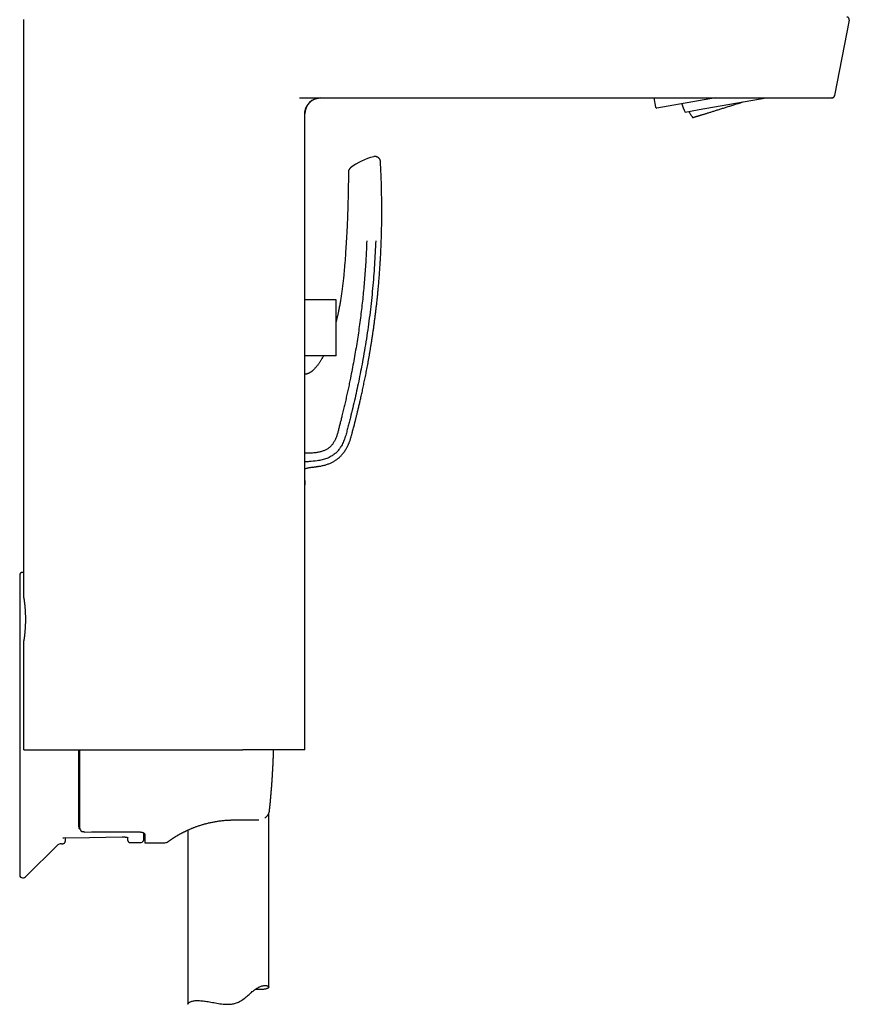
# Model space of a CAD drawing. Header units: millimetres. Extents: x 8 to 676, y 12 to 869.
# Tile 72 of 77: x 522 to 676, y 592 to 775. Entities that reach past the tile are written whole.
import ezdxf

# ---------------------------------------------------------------- set-up
doc = ezdxf.new("R2010")
doc.units = ezdxf.units.MM

msp = doc.modelspace()

# ---------------------------------------------------------------- linework, layer by layer
at = {"color": 7, "linetype": 'Continuous', "lineweight": 30}
for p, q in [((523.03, 667.88), (523.03, 775.18)), ((676.2, 775.08), (673.48, 761.08)), ((574.19, 760.68), (663.86, 760.68)), ((639.96, 760.68), (640.27, 758.92)), ((651.39, 760.68), (640.5, 758.75)), ((648.35, 758.49), (660.77, 760.68)), ((648.35, 758.48), (660.78, 760.68)), ((673.03, 760.68), (672.99, 760.68)), ((645.76, 758.03), (648.35, 758.49)), ((645.76, 758.03), (648.35, 758.48)), ((645.76, 758.03), (645.76, 758.03)), ((580.99, 723.2), (575.18, 723.2)), ((580.99, 715.9), (580.99, 723.2)), ((580.99, 712.8), (580.99, 715.9)), ((580.99, 712.8), (575.18, 712.8)), ((577.49, 692.23), (577.27, 692.21)), ((575.18, 671.35), (575.21, 689.66)), ((575.18, 689.64), (575.21, 689.66)), ((575.21, 689.66), (575.21, 689.61)), ((522.28, 672.09), (522.28, 616.4)), ((523.03, 639.68), (523.03, 659.88)), ((549.11, 639.68), (563.68, 639.68)), ((568.49, 595.63), (568.49, 627.87)), ((562.18, 626.65), (566.52, 626.65)), ((566.52, 626.65), (566.61, 626.65)), ((545.48, 623.99), (545.48, 622.39)), ((553.49, 624.76), (553.49, 592.47)), ((523.48, 616.19), (529.2, 621.87)), ((530.03, 622.22), (530.26, 622.23)), ((542.8, 622.45), (544.79, 622.48)), ((545.48, 622.39), (549.22, 622.42))]:
    msp.add_line(p, q, dxfattribs=at)
at = {"color": 7, "linetype": 'Continuous', "lineweight": 30, "flags": 128}
for points in [[(673.05, 760.68), (673.04, 760.68), (672.99, 760.68)], [(673.48, 761.08), (673.47, 761.04), (673.47, 761.03)], [(647.17, 757.01), (647.17, 757.01), (647.17, 757.01), (647.18, 757.01), (647.2, 757.02), (647.22, 757.02), (647.24, 757.03), (647.26, 757.04), (647.29, 757.04), (647.33, 757.05), (647.36, 757.07), (647.4, 757.08), (647.45, 757.09), (647.5, 757.11), (647.55, 757.12), (647.6, 757.14), (647.66, 757.16), (647.73, 757.18), (647.79, 757.2), (647.86, 757.22), (647.94, 757.24), (648.01, 757.26), (648.09, 757.29), (648.18, 757.31), (648.27, 757.34), (648.36, 757.37), (648.45, 757.4), (648.55, 757.43), (648.65, 757.46), (648.75, 757.49), (648.86, 757.53), (648.97, 757.56), (649.08, 757.6), (649.2, 757.63), (649.32, 757.67), (649.44, 757.71), (649.57, 757.74), (649.69, 757.78), (649.82, 757.83), (649.96, 757.87), (650.09, 757.91), (650.23, 757.95), (650.37, 758), (650.51, 758.04), (650.66, 758.08), (650.8, 758.13), (650.95, 758.18), (651.1, 758.22), (651.25, 758.27), (651.41, 758.32), (651.57, 758.37), (651.72, 758.42), (651.88, 758.47), (652.04, 758.52), (652.21, 758.57), (652.37, 758.62), (652.54, 758.67), (652.7, 758.73), (652.87, 758.78), (653.04, 758.83), (653.21, 758.88), (653.38, 758.94), (653.55, 758.99), (653.73, 759.05), (653.9, 759.1), (654.07, 759.15), (654.25, 759.21), (654.42, 759.26), (654.6, 759.32), (654.77, 759.37), (654.95, 759.43), (655.12, 759.48), (655.3, 759.54), (655.47, 759.59), (655.65, 759.65), (655.82, 759.7), (656, 759.76), (656.17, 759.81), (656.34, 759.87), (656.51, 759.92)], [(569.3, 637.16), (569.3, 637.16), (569.3, 637.16), (569.3, 637.16)], [(530.46, 623.31), (535.23, 623.4), (541.29, 623.51)], [(553.54, 592.42), (553.52, 592.42), (553.5, 592.44), (553.49, 592.45), (553.49, 592.48), (553.49, 592.51), (553.51, 592.55), (553.54, 592.59), (553.57, 592.63), (553.62, 592.68), (553.67, 592.72), (553.74, 592.77), (553.82, 592.82), (553.9, 592.86), (554, 592.91), (554.11, 592.95), (554.23, 592.98), (554.36, 593.02), (554.51, 593.05), (554.67, 593.08), (554.85, 593.1), (555.03, 593.11), (555.23, 593.12), (555.44, 593.12), (555.67, 593.11), (555.9, 593.09), (556.11, 593.08), (556.33, 593.05), (556.55, 593.03), (556.78, 592.99), (557.02, 592.96), (557.26, 592.92), (557.51, 592.87), (557.76, 592.83), (558.03, 592.78), (558.3, 592.73), (558.58, 592.68), (558.86, 592.63), (559.15, 592.58), (559.44, 592.54), (559.74, 592.5), (560.04, 592.47), (560.23, 592.45), (560.42, 592.44), (560.61, 592.43), (560.8, 592.42), (561, 592.42), (561.19, 592.43), (561.39, 592.44), (561.58, 592.46), (561.77, 592.49), (561.96, 592.52), (562.15, 592.56), (562.33, 592.62), (562.52, 592.68), (562.7, 592.75), (562.88, 592.83), (563.06, 592.92), (563.28, 593.04), (563.5, 593.18), (563.71, 593.32), (563.92, 593.47), (564.12, 593.63), (564.32, 593.8), (564.51, 593.96), (564.7, 594.13), (564.85, 594.26), (565, 594.39), (565.14, 594.52), (565.29, 594.64), (565.43, 594.77), (565.57, 594.89), (565.72, 595), (565.86, 595.11), (566.01, 595.22), (566.15, 595.32), (566.3, 595.41), (566.45, 595.5), (566.59, 595.57), (566.72, 595.64), (566.85, 595.69), (566.98, 595.74), (567.11, 595.79), (567.23, 595.82), (567.35, 595.85), (567.46, 595.88), (567.57, 595.89), (567.67, 595.91), (567.76, 595.91), (567.85, 595.91), (567.94, 595.91), (568.02, 595.9), (568.09, 595.89), (568.16, 595.88), (568.23, 595.86), (568.29, 595.84), (568.34, 595.81), (568.39, 595.78), (568.43, 595.75), (568.45, 595.72), (568.47, 595.69), (568.48, 595.65), (568.49, 595.61), (568.47, 595.57), (568.45, 595.53), (568.42, 595.48), (568.37, 595.44), (568.31, 595.4), (568.23, 595.37), (568.14, 595.33), (568.07, 595.31), (567.99, 595.28), (567.91, 595.26), (567.82, 595.24), (567.72, 595.23), (567.61, 595.21), (567.5, 595.2), (567.38, 595.18), (567.38, 595.18)]]:
    msp.add_lwpolyline(points, dxfattribs=at)
at = {"color": 7, "linetype": 'Continuous', "lineweight": 30}
for centre, radius, start, end in [((578.18, 757.68), 3, 90.1545, 180), ((640.46, 758.95), 0.2, 190, 280), ((654.13, 762.35), 9.43, 197.131, 207.2718), ((591.27, 737.37), 12.81, 104.9693, 126.3491), ((584.27, 746.88), 1, 126.349, 179.5435), ((522.78, 672.09), 0.5, 90, 180), ((522.78, 671.59), 1, 75.1889, 90), ((545.88, 623.99), 0.6, 158.1874, 180), ((530.05, 621.02), 1.2, 91, 134.8031), ((544.78, 622.98), 0.5, 271, 0), ((549.21, 623.42), 1, 270.4973, 306.1173), ((522.78, 616.4), 0.5, 180, 270), ((522.78, 616.9), 1, 270, 314.8031)]:
    msp.add_arc(centre, radius, start, end, dxfattribs=at)
msp.add_ellipse((413.35, 644.25), major_axis=(1318.49, 0), ratio=0.015117, start_param=4.804297, end_param=4.812019, dxfattribs=at)
for points, knots in [([(676.2, 775.08), (676.2, 775.1), (676.21, 775.14), (676.21, 775.21), (676.2, 775.27), (676.19, 775.33), (676.16, 775.39), (676.14, 775.44), (676.1, 775.49), (676.06, 775.54), (676.01, 775.58), (675.96, 775.61), (675.92, 775.63), (675.89, 775.64), (675.87, 775.65), (675.86, 775.65), (675.85, 775.65), (675.84, 775.66), (675.83, 775.66), (675.83, 775.66), (675.82, 775.66), (675.81, 775.67), (675.8, 775.67), (675.78, 775.67), (675.77, 775.67), (675.76, 775.67), (675.75, 775.67), (675.75, 775.67)], [0, 0, 0, 0, 0.054659, 0.107395, 0.157256, 0.20342, 0.258095, 0.303975, 0.343174, 0.403193, 0.464892, 0.506529, 0.542034, 0.567544, 0.580356, 0.588886, 0.597751, 0.608624, 0.622253, 0.639016, 0.659115, 0.682664, 0.727675, 0.781849, 0.84527, 0.917981, 1, 1, 1, 1]), ([(575.17, 757.67), (575.17, 757.7), (575.17, 757.75), (575.18, 757.82), (575.18, 757.88), (575.19, 757.94), (575.19, 758.01), (575.2, 758.08), (575.21, 758.15), (575.23, 758.24), (575.25, 758.35), (575.28, 758.46), (575.31, 758.58), (575.35, 758.7), (575.4, 758.82), (575.46, 758.95), (575.53, 759.1), (575.63, 759.26), (575.73, 759.42), (575.84, 759.56), (575.96, 759.7), (576.09, 759.83), (576.22, 759.96), (576.37, 760.07), (576.52, 760.18), (576.67, 760.27), (576.83, 760.36), (576.99, 760.43), (577.15, 760.5), (577.3, 760.55), (577.46, 760.59), (577.59, 760.62), (577.7, 760.64), (577.77, 760.65), (577.84, 760.66), (577.89, 760.66), (577.93, 760.67), (577.96, 760.67), (578, 760.67), (578.03, 760.67), (578.05, 760.67), (578.08, 760.67), (578.1, 760.67), (578.12, 760.67), (578.14, 760.68), (578.16, 760.68), (578.17, 760.68), (578.17, 760.68)], [0, 0, 0, 0, 0.014443, 0.027203, 0.038566, 0.050425, 0.063097, 0.076596, 0.090938, 0.106138, 0.127764, 0.150969, 0.174857, 0.19876, 0.222655, 0.246515, 0.282188, 0.317649, 0.352822, 0.387631, 0.422273, 0.457019, 0.491806, 0.526569, 0.561244, 0.595767, 0.630075, 0.663669, 0.696132, 0.727447, 0.757603, 0.786574, 0.804025, 0.819112, 0.831889, 0.839986, 0.847167, 0.854561, 0.862918, 0.872766, 0.884435, 0.898125, 0.913959, 0.932018, 0.952355, 0.975007, 1, 1, 1, 1]), ([(663.86, 760.68), (663.92, 760.68), (664.05, 760.68), (664.23, 760.68), (664.4, 760.68), (664.56, 760.68), (664.71, 760.68), (664.87, 760.68), (665.05, 760.68), (665.23, 760.68), (665.41, 760.68), (665.59, 760.68), (665.77, 760.68), (666.01, 760.68), (666.3, 760.68), (666.63, 760.68), (666.94, 760.68), (667.25, 760.68), (667.49, 760.68), (667.68, 760.68), (667.82, 760.68), (667.96, 760.68), (668.1, 760.68), (668.24, 760.68), (668.38, 760.68), (668.55, 760.68), (668.76, 760.68), (669, 760.68), (669.25, 760.68), (669.51, 760.68), (669.76, 760.68), (670.02, 760.68), (670.26, 760.68), (670.49, 760.68), (670.71, 760.68), (670.93, 760.68), (671.13, 760.68), (671.33, 760.68), (671.51, 760.68), (671.69, 760.68), (671.85, 760.68), (672.01, 760.68), (672.15, 760.68), (672.28, 760.68), (672.4, 760.68), (672.5, 760.68), (672.58, 760.68), (672.64, 760.68), (672.68, 760.68), (672.72, 760.68), (672.75, 760.68), (672.78, 760.68), (672.81, 760.68), (672.84, 760.68), (672.87, 760.68), (672.89, 760.68), (672.91, 760.68), (672.93, 760.68), (672.94, 760.68), (672.95, 760.68), (672.96, 760.68), (672.97, 760.68), (672.98, 760.68), (672.98, 760.68), (672.98, 760.68), (672.99, 760.68), (672.99, 760.68), (672.99, 760.68), (672.99, 760.68), (672.99, 760.68)], [0, 0, 0, 0, 0.012761, 0.024864, 0.036311, 0.047102, 0.057236, 0.067914, 0.079815, 0.092504, 0.104774, 0.116627, 0.128556, 0.141937, 0.165198, 0.187663, 0.209357, 0.230305, 0.250537, 0.260617, 0.27067, 0.280699, 0.290708, 0.300701, 0.310681, 0.320652, 0.33892, 0.357192, 0.375492, 0.396601, 0.417549, 0.438373, 0.45911, 0.479796, 0.50047, 0.521211, 0.541929, 0.562661, 0.583446, 0.604321, 0.625323, 0.646147, 0.666894, 0.687602, 0.708305, 0.729039, 0.749839, 0.760031, 0.770402, 0.780956, 0.791698, 0.802632, 0.813763, 0.825093, 0.83779, 0.850739, 0.863942, 0.876933, 0.888579, 0.898588, 0.908874, 0.919438, 0.930281, 0.940516, 0.949704, 0.961197, 0.973411, 0.986345, 1, 1, 1, 1]), ([(673.03, 760.68), (673.03, 760.68), (673.04, 760.68), (673.06, 760.68), (673.07, 760.68), (673.09, 760.69), (673.11, 760.69), (673.12, 760.69), (673.14, 760.7), (673.15, 760.7), (673.16, 760.71), (673.18, 760.71), (673.19, 760.72), (673.22, 760.73), (673.26, 760.75), (673.29, 760.78), (673.33, 760.81), (673.36, 760.84), (673.38, 760.87), (673.41, 760.91), (673.44, 760.95), (673.46, 761.01), (673.47, 761.06), (673.48, 761.08)], [0, 0, 0, 0, 0.102701, 0.193149, 0.271367, 0.337434, 0.391536, 0.434063, 0.465896, 0.478455, 0.489388, 0.503025, 0.523264, 0.553117, 0.592727, 0.639182, 0.68446, 0.727951, 0.769509, 0.812058, 0.865018, 0.928167, 1, 1, 1, 1]), ([(575.18, 639.68), (575.18, 641.2), (575.18, 644.51), (575.18, 649.6), (575.18, 654.96), (575.18, 660.31), (575.18, 665.66), (575.18, 671.02), (575.18, 684.4), (575.18, 705.81), (575.18, 726.72), (575.18, 739.11), (575.18, 742.96), (575.18, 746.82), (575.18, 750.68), (575.18, 754.29), (575.18, 756.63), (575.18, 757.68)], [0, 0, 0, 0, 0.0387713, 0.0841352, 0.1295015, 0.1748663, 0.2202315, 0.2655968, 0.3109621, 0.5604714, 0.8099803, 0.842654, 0.8753277, 0.9080013, 0.9406752, 0.9733472, 1, 1, 1, 1]), ([(646.43, 758.15), (646.44, 758.13), (646.47, 758.07), (646.54, 757.95), (646.63, 757.8), (646.72, 757.64), (646.82, 757.49), (646.92, 757.34), (647.03, 757.2), (647.11, 757.09), (647.16, 757.02), (647.17, 757.01)], [0, 0, 0, 0, 0.031943, 0.164512, 0.297082, 0.429652, 0.562221, 0.694791, 0.82736, 0.95993, 1, 1, 1, 1]), ([(589.22, 748.83), (589.22, 748.86), (589.21, 748.91), (589.2, 749), (589.17, 749.08), (589.15, 749.15), (589.12, 749.22), (589.08, 749.29), (589.04, 749.35), (589, 749.4), (588.96, 749.45), (588.92, 749.49), (588.88, 749.52), (588.84, 749.56), (588.79, 749.59), (588.74, 749.63), (588.68, 749.66), (588.61, 749.69), (588.53, 749.72), (588.45, 749.75), (588.36, 749.76), (588.26, 749.77), (588.16, 749.77), (588.06, 749.76), (588, 749.75), (587.96, 749.74)], [0, 0, 0, 0, 0.050048, 0.098823, 0.145902, 0.190894, 0.23345, 0.27327, 0.317087, 0.356266, 0.390555, 0.419784, 0.449132, 0.477702, 0.50999, 0.545944, 0.585474, 0.628436, 0.674627, 0.723777, 0.775551, 0.829544, 0.885294, 0.942291, 1, 1, 1, 1]), ([(577.49, 692.23), (577.59, 692.25), (577.8, 692.28), (578.12, 692.33), (578.45, 692.4), (578.77, 692.48), (579.08, 692.56), (579.37, 692.66), (579.66, 692.76), (579.93, 692.87), (580.19, 693), (580.44, 693.13), (580.68, 693.26), (580.9, 693.41), (581.11, 693.55), (581.31, 693.7), (581.5, 693.86), (581.67, 694.01), (581.83, 694.17), (581.98, 694.33), (582.12, 694.49), (582.26, 694.65), (582.39, 694.83), (582.52, 695), (582.64, 695.18), (582.75, 695.34), (582.85, 695.51), (582.94, 695.67), (583.03, 695.84), (583.12, 696.01), (583.2, 696.18), (583.27, 696.35), (583.35, 696.51), (583.43, 696.71), (583.52, 696.94), (583.61, 697.2), (583.69, 697.46), (583.77, 697.73), (583.85, 698), (583.92, 698.26), (583.99, 698.52), (584.07, 698.83), (584.16, 699.19), (584.27, 699.6), (584.35, 699.93), (584.42, 700.18), (584.47, 700.36), (584.51, 700.54), (584.56, 700.72), (584.61, 700.92), (584.66, 701.15), (584.73, 701.41), (584.8, 701.69), (584.87, 701.99), (584.95, 702.29), (585.02, 702.62), (585.1, 702.95), (585.19, 703.3), (585.27, 703.67), (585.36, 704.06), (585.46, 704.46), (585.55, 704.88), (585.65, 705.32), (585.75, 705.77), (585.86, 706.24), (585.96, 706.72), (586.06, 707.2), (586.16, 707.69), (586.27, 708.2), (586.37, 708.71), (586.48, 709.24), (586.59, 709.78), (586.69, 710.34), (586.8, 710.9), (586.91, 711.48), (587.02, 712.09), (587.13, 712.71), (587.24, 713.34), (587.34, 713.99), (587.45, 714.65), (587.56, 715.33), (587.67, 716.02), (587.78, 716.73), (587.88, 717.45), (587.99, 718.19), (588.09, 718.94), (588.19, 719.71), (588.29, 720.49), (588.38, 721.26), (588.47, 722.02), (588.56, 722.78), (588.64, 723.54), (588.72, 724.32), (588.79, 725.11), (588.87, 725.94), (588.94, 726.8), (589.01, 727.71), (589.08, 728.63), (589.14, 729.56), (589.2, 730.51), (589.26, 731.47), (589.3, 732.42), (589.34, 733.35), (589.38, 734.27), (589.41, 735.2), (589.43, 736.15), (589.45, 737.1), (589.46, 738.07), (589.47, 739.05), (589.47, 740.04), (589.46, 741.05), (589.45, 742.06), (589.43, 743.09), (589.41, 744.11), (589.38, 745.12), (589.35, 746.12), (589.3, 747.13), (589.26, 748.03), (589.23, 748.6), (589.22, 748.83)], [0, 0, 0, 0, 0.004973, 0.010642, 0.016181, 0.021592, 0.026873, 0.032022, 0.037038, 0.041923, 0.046679, 0.051308, 0.055809, 0.060182, 0.064427, 0.068543, 0.072531, 0.076394, 0.080131, 0.083746, 0.087239, 0.09061, 0.094389, 0.098003, 0.101452, 0.104738, 0.107863, 0.110828, 0.114125, 0.117253, 0.120341, 0.123395, 0.126414, 0.129398, 0.13402, 0.138558, 0.143016, 0.147702, 0.152296, 0.156814, 0.161262, 0.165639, 0.172779, 0.179723, 0.186473, 0.189588, 0.19266, 0.195689, 0.198684, 0.201793, 0.20599, 0.210456, 0.21519, 0.220192, 0.225462, 0.230898, 0.236592, 0.242543, 0.248752, 0.255352, 0.26222, 0.269354, 0.276756, 0.284423, 0.292357, 0.300557, 0.308577, 0.316835, 0.325332, 0.334067, 0.343039, 0.352081, 0.361353, 0.370853, 0.380581, 0.390742, 0.401141, 0.411776, 0.422647, 0.433755, 0.445099, 0.456678, 0.468493, 0.480543, 0.492828, 0.505348, 0.518102, 0.531091, 0.544314, 0.55664, 0.569163, 0.581883, 0.594798, 0.60791, 0.621219, 0.63596, 0.650935, 0.666144, 0.681586, 0.697261, 0.713169, 0.729311, 0.744312, 0.75951, 0.774904, 0.790494, 0.80628, 0.822263, 0.838443, 0.854819, 0.871393, 0.888164, 0.905134, 0.922301, 0.938669, 0.955213, 0.971934, 0.988833, 1, 1, 1, 1]), ([(583.27, 746.88), (583.27, 746.29), (583.26, 745.09), (583.23, 743.3), (583.19, 741.51), (583.14, 739.85), (583.09, 738.31), (583.03, 736.91), (582.96, 735.5), (582.9, 734.56), (582.88, 734.1)], [0, 0, 0, 0, 0.140001, 0.279998, 0.419994, 0.559993, 0.669994, 0.779996, 0.889998, 1, 1, 1, 1]), ([(586.67, 734.1), (586.65, 733.56), (586.61, 732.49), (586.53, 730.88), (586.43, 729.28), (586.31, 727.67), (586.18, 726.08), (586.04, 724.5), (585.88, 722.94), (585.7, 721.38), (585.5, 719.81), (585.29, 718.23), (585.06, 716.64), (584.81, 715.05), (584.55, 713.46), (584.27, 711.86), (583.97, 710.25), (583.69, 708.84), (583.44, 707.62), (583.22, 706.6), (583, 705.59), (582.77, 704.59), (582.55, 703.6), (582.31, 702.62), (582.1, 701.73), (581.9, 700.93), (581.72, 700.21), (581.54, 699.51), (581.4, 698.94), (581.29, 698.51), (581.2, 698.21), (581.1, 697.91), (581, 697.62), (580.88, 697.34), (580.74, 697.06), (580.6, 696.81), (580.46, 696.57), (580.3, 696.35), (580.13, 696.14), (579.95, 695.95), (579.75, 695.77), (579.54, 695.61), (579.32, 695.47), (579.08, 695.34), (578.84, 695.23), (578.58, 695.12), (578.3, 695.03), (578, 694.95), (577.69, 694.89), (577.38, 694.83), (577.02, 694.78), (576.62, 694.74), (576.17, 694.71), (575.74, 694.7), (575.41, 694.69), (575.23, 694.69), (575.18, 694.69)], [0, 0, 0, 0, 0.036508, 0.073038, 0.109571, 0.146091, 0.182578, 0.218358, 0.25407, 0.289731, 0.325368, 0.361749, 0.398188, 0.434726, 0.471405, 0.508287, 0.545409, 0.582675, 0.6064, 0.630069, 0.653617, 0.676983, 0.700104, 0.722921, 0.745377, 0.762386, 0.779128, 0.795599, 0.811802, 0.818989, 0.826119, 0.833196, 0.840219, 0.847187, 0.854102, 0.860958, 0.867109, 0.873217, 0.879283, 0.885313, 0.891322, 0.897325, 0.903334, 0.909365, 0.915433, 0.921549, 0.928465, 0.935473, 0.942594, 0.949844, 0.957237, 0.967154, 0.977363, 0.987889, 0.996155, 1, 1, 1, 1]), ([(588.33, 734.1), (588.26, 732.62), (588.13, 729.68), (587.78, 725.27), (587.31, 720.87), (586.71, 716.49), (586.02, 712.37), (585.28, 708.51), (584.51, 704.91), (583.86, 702.23), (583.41, 700.44), (583.18, 699.55), (582.95, 698.66), (582.71, 697.77), (582.4, 696.91), (582.03, 696.15), (581.62, 695.5), (581.17, 694.97), (580.66, 694.51), (580.03, 694.08), (579.27, 693.71), (578.39, 693.44), (577.79, 693.34), (577.49, 693.29)], [0, 0, 0, 0, 0.100118, 0.200225, 0.300317, 0.400397, 0.500464, 0.58384, 0.667207, 0.750568, 0.771408, 0.792247, 0.813086, 0.833919, 0.854718, 0.8755, 0.891066, 0.906639, 0.922195, 0.937735, 0.958479, 0.979224, 1, 1, 1, 1]), ([(582.88, 734.1), (582.86, 733.88), (582.84, 733.46), (582.8, 732.83), (582.76, 732.21), (582.72, 731.61), (582.68, 731.02), (582.64, 730.45), (582.6, 729.9), (582.55, 729.38), (582.51, 728.87), (582.47, 728.37), (582.42, 727.86), (582.37, 727.34), (582.31, 726.82), (582.26, 726.31), (582.2, 725.82), (582.14, 725.34), (582.08, 724.88), (582.01, 724.43), (581.95, 723.99), (581.88, 723.56), (581.82, 723.15), (581.75, 722.76), (581.69, 722.38), (581.62, 722.01), (581.55, 721.65), (581.48, 721.31), (581.42, 720.98), (581.35, 720.66), (581.28, 720.35), (581.21, 720.05), (581.15, 719.77), (581.08, 719.5), (581.03, 719.28), (581, 719.15), (580.99, 719.11)], [0, 0, 0, 0, 0.042438, 0.084066, 0.124884, 0.164891, 0.204087, 0.242474, 0.277925, 0.312656, 0.346667, 0.379958, 0.412528, 0.448027, 0.482628, 0.516332, 0.549139, 0.581049, 0.612063, 0.642179, 0.671398, 0.699719, 0.727143, 0.753669, 0.779298, 0.804031, 0.827867, 0.850808, 0.872851, 0.894982, 0.916128, 0.936289, 0.955464, 0.973653, 0.990857, 1, 1, 1, 1]), ([(578.66, 712.8), (578.65, 712.78), (578.6, 712.68), (578.5, 712.51), (578.37, 712.27), (578.24, 712.06), (578.1, 711.83), (577.96, 711.63), (577.83, 711.43), (577.7, 711.25), (577.57, 711.07), (577.43, 710.89), (577.28, 710.72), (577.14, 710.55), (577, 710.4), (576.86, 710.26), (576.72, 710.13), (576.59, 710.01), (576.46, 709.91), (576.35, 709.82), (576.25, 709.75), (576.16, 709.69), (576.08, 709.64), (575.99, 709.59), (575.91, 709.55), (575.83, 709.51), (575.75, 709.48), (575.66, 709.44), (575.57, 709.41), (575.47, 709.39), (575.37, 709.37), (575.29, 709.36), (575.23, 709.36), (575.19, 709.36), (575.18, 709.36)], [0, 0, 0, 0, 0.009929, 0.068742, 0.117272, 0.167349, 0.218976, 0.272154, 0.315022, 0.358841, 0.403106, 0.445775, 0.492062, 0.536005, 0.577605, 0.616859, 0.653773, 0.688343, 0.720563, 0.750442, 0.772658, 0.793372, 0.812583, 0.830642, 0.849619, 0.866396, 0.884036, 0.902529, 0.921877, 0.94228, 0.964312, 0.97832, 0.992901, 1, 1, 1, 1]), ([(577.49, 693.29), (577, 693.24), (576.23, 693.16), (575.46, 693.1), (575.18, 693.08)], [0, 0, 0, 0, 0.638338, 1, 1, 1, 1]), ([(576.57, 692.1), (576.56, 692.1), (576.47, 692.08), (576.29, 692.05), (576.04, 692), (575.8, 691.95), (575.56, 691.89), (575.35, 691.83), (575.23, 691.79), (575.18, 691.78)], [0, 0, 0, 0, 0.020647, 0.199777, 0.381404, 0.553726, 0.725974, 0.897098, 1, 1, 1, 1]), ([(576.57, 692.1), (576.58, 692.1), (576.67, 692.12), (576.83, 692.14), (577.06, 692.18), (577.28, 692.21), (577.42, 692.23), (577.49, 692.23)], [0, 0, 0, 0, 0.038739, 0.29229, 0.53826, 0.774789, 1, 1, 1, 1]), ([(575.21, 689.61), (575.21, 689.61), (575.21, 689.6), (575.21, 689.58), (575.21, 689.54), (575.21, 689.5), (575.2, 689.44), (575.2, 689.37), (575.2, 689.3), (575.19, 689.21), (575.19, 689.11), (575.19, 689.01), (575.18, 688.93), (575.18, 688.87), (575.18, 688.86)], [0, 0, 0, 0, 0.087502, 0.17508, 0.262658, 0.35016, 0.440211, 0.530347, 0.62048, 0.71053, 0.79771, 0.884969, 0.972228, 1, 1, 1, 1]), ([(523.03, 667.88), (523.03, 667.87), (523.03, 667.87), (523.04, 667.85), (523.04, 667.82), (523.05, 667.78), (523.05, 667.72), (523.06, 667.66), (523.08, 667.58), (523.09, 667.49), (523.1, 667.39), (523.12, 667.27), (523.13, 667.15), (523.15, 667.01), (523.16, 666.87), (523.18, 666.72), (523.2, 666.56), (523.22, 666.39), (523.23, 666.21), (523.25, 666.02), (523.26, 665.83), (523.28, 665.63), (523.29, 665.42), (523.3, 665.21), (523.31, 664.99), (523.32, 664.77), (523.33, 664.55), (523.33, 664.34), (523.33, 664.11), (523.33, 663.89), (523.33, 663.66), (523.33, 663.44), (523.33, 663.22), (523.32, 663), (523.31, 662.79), (523.3, 662.57), (523.29, 662.36), (523.28, 662.16), (523.26, 661.96), (523.25, 661.77), (523.23, 661.58), (523.22, 661.4), (523.2, 661.23), (523.18, 661.07), (523.17, 660.91), (523.15, 660.77), (523.14, 660.63), (523.12, 660.5), (523.1, 660.39), (523.09, 660.28), (523.08, 660.19), (523.07, 660.11), (523.06, 660.04), (523.05, 659.98), (523.04, 659.93), (523.04, 659.9), (523.03, 659.88), (523.03, 659.88), (523.03, 659.88)], [0, 0, 0, 0, 0.017501, 0.035015, 0.052516, 0.070528, 0.088556, 0.106568, 0.124068, 0.141581, 0.15908, 0.177081, 0.195097, 0.213098, 0.230719, 0.248354, 0.265976, 0.284104, 0.302246, 0.320374, 0.338076, 0.355792, 0.373494, 0.391718, 0.409958, 0.428181, 0.445748, 0.463329, 0.480895, 0.498981, 0.517081, 0.535167, 0.552594, 0.570034, 0.587461, 0.605391, 0.623335, 0.641264, 0.658765, 0.676279, 0.69378, 0.711779, 0.729793, 0.747792, 0.765464, 0.783149, 0.800821, 0.819005, 0.837205, 0.855389, 0.873065, 0.890755, 0.90843, 0.926629, 0.944844, 0.963043, 0.981489, 1, 1, 1, 1]), ([(523.03, 639.68), (523.03, 639.68), (523.04, 639.68), (523.06, 639.68), (523.09, 639.68), (523.14, 639.68), (523.19, 639.68), (523.26, 639.68), (523.32, 639.68), (523.4, 639.68), (523.49, 639.68), (523.58, 639.68), (523.7, 639.68), (523.83, 639.68), (523.99, 639.68), (524.16, 639.68), (524.35, 639.68), (524.55, 639.68), (524.76, 639.68), (524.97, 639.68), (525.2, 639.68), (525.44, 639.68), (525.68, 639.68), (525.92, 639.68), (526.15, 639.68), (526.38, 639.68), (526.63, 639.68), (526.88, 639.68), (527.16, 639.68), (527.48, 639.68), (527.83, 639.68), (528.2, 639.68), (528.57, 639.68), (528.96, 639.68), (529.34, 639.68), (529.73, 639.68), (530.12, 639.68), (530.53, 639.68), (530.92, 639.68), (531.3, 639.68), (531.67, 639.68), (532.03, 639.68), (532.41, 639.68), (532.78, 639.68), (533.2, 639.68), (533.66, 639.68), (534.16, 639.68), (534.67, 639.68), (535.19, 639.68), (535.71, 639.68), (536.22, 639.68), (536.72, 639.68), (537.23, 639.68), (537.75, 639.68), (538.28, 639.68), (538.8, 639.68), (539.34, 639.68), (539.88, 639.68), (540.42, 639.68), (540.98, 639.68), (541.55, 639.68), (542.14, 639.68), (542.73, 639.68), (543.32, 639.68), (543.89, 639.68), (544.43, 639.68), (544.94, 639.68), (545.45, 639.68), (545.97, 639.68), (546.49, 639.68), (547.01, 639.68), (547.53, 639.68), (548.06, 639.68), (548.58, 639.68), (548.93, 639.68), (549.11, 639.68)], [0, 0, 0, 0, 0.014458, 0.028922, 0.043387, 0.057851, 0.072309, 0.084452, 0.096597, 0.108741, 0.1207, 0.13266, 0.144618, 0.159816, 0.175019, 0.190224, 0.205428, 0.220625, 0.235084, 0.249548, 0.264014, 0.278478, 0.292936, 0.305082, 0.317229, 0.329375, 0.341333, 0.353292, 0.36525, 0.380466, 0.395689, 0.410914, 0.426136, 0.441353, 0.455655, 0.469962, 0.484271, 0.498579, 0.512881, 0.524897, 0.536914, 0.54893, 0.560757, 0.572585, 0.584412, 0.599478, 0.61455, 0.629625, 0.644698, 0.659764, 0.673778, 0.687798, 0.701819, 0.715839, 0.729854, 0.743868, 0.757889, 0.77191, 0.785931, 0.799945, 0.814707, 0.829474, 0.844244, 0.859012, 0.873773, 0.886327, 0.898885, 0.911444, 0.924002, 0.936556, 0.949242, 0.961932, 0.974624, 0.987314, 1, 1, 1, 1]), ([(533.28, 625.34), (533.28, 625.43), (533.28, 625.6), (533.28, 625.87), (533.28, 626.15), (533.28, 626.42), (533.28, 626.67), (533.28, 626.92), (533.28, 627.17), (533.28, 627.46), (533.28, 627.8), (533.28, 628.18), (533.28, 628.5), (533.28, 628.76), (533.28, 628.95), (533.28, 629.14), (533.28, 629.33), (533.28, 629.59), (533.28, 629.91), (533.28, 630.29), (533.28, 630.68), (533.28, 631.07), (533.28, 631.48), (533.28, 631.89), (533.28, 632.31), (533.28, 632.75), (533.28, 633.2), (533.28, 633.67), (533.28, 634.14), (533.28, 634.62), (533.28, 635.1), (533.28, 635.59), (533.28, 636.07), (533.28, 636.55), (533.28, 637.03), (533.28, 637.52), (533.28, 638.01), (533.28, 638.5), (533.28, 639), (533.28, 639.39), (533.28, 639.62), (533.28, 639.68)], [0, 0, 0, 0, 0.02868, 0.057324, 0.085948, 0.114571, 0.13707, 0.159587, 0.182131, 0.205597, 0.236875, 0.268126, 0.299374, 0.31411, 0.328853, 0.343605, 0.358368, 0.373144, 0.400609, 0.428037, 0.455442, 0.482841, 0.510249, 0.537681, 0.565152, 0.592972, 0.622131, 0.651263, 0.680387, 0.709521, 0.738684, 0.767893, 0.795762, 0.823592, 0.8514, 0.8792, 0.907009, 0.934843, 0.962719, 0.99025, 1, 1, 1, 1]), ([(533.38, 639.68), (533.38, 639.55), (533.38, 639.26), (533.38, 638.8), (533.38, 638.29), (533.38, 637.78), (533.38, 637.27), (533.38, 636.76), (533.38, 636.26), (533.38, 635.77), (533.38, 635.3), (533.38, 634.83), (533.38, 634.37), (533.38, 633.92), (533.38, 633.48), (533.38, 633.04), (533.38, 632.6), (533.38, 632.21), (533.38, 631.85), (533.38, 631.53), (533.38, 631.21), (533.38, 630.9), (533.38, 630.59), (533.38, 630.29), (533.38, 629.99), (533.38, 629.66), (533.38, 629.3), (533.38, 628.91), (533.38, 628.53), (533.38, 628.18), (533.38, 627.88), (533.38, 627.6), (533.38, 627.33), (533.38, 627.06), (533.38, 626.78), (533.38, 626.5), (533.38, 626.23), (533.38, 625.97), (533.38, 625.71), (533.38, 625.55), (533.38, 625.47)], [0, 0, 0, 0, 0.0207514, 0.0488109, 0.0782219, 0.1076061, 0.1369819, 0.1663677, 0.1957821, 0.2252433, 0.2533527, 0.2814231, 0.3094706, 0.3375111, 0.3655608, 0.3936357, 0.4217518, 0.4495226, 0.4712678, 0.4929962, 0.514715, 0.5364319, 0.5581542, 0.5798894, 0.6016449, 0.6234283, 0.6535874, 0.683706, 0.7138039, 0.7439008, 0.767561, 0.7912424, 0.8149548, 0.8377301, 0.8647811, 0.8918106, 0.9188329, 0.9458623, 0.9729132, 1, 1, 1, 1]), ([(575.18, 639.68), (575.18, 639.68), (575.18, 639.68), (575.18, 639.68), (575.17, 639.68), (575.15, 639.68), (575.13, 639.68), (575.09, 639.68), (575.04, 639.68), (574.98, 639.68), (574.92, 639.68), (574.85, 639.68), (574.76, 639.68), (574.67, 639.68), (574.57, 639.68), (574.45, 639.68), (574.33, 639.68), (574.2, 639.68), (574.06, 639.68), (573.91, 639.68), (573.75, 639.68), (573.57, 639.68), (573.39, 639.68), (573.2, 639.68), (573, 639.68), (572.79, 639.68), (572.58, 639.68), (572.35, 639.68), (572.13, 639.68), (571.89, 639.68), (571.64, 639.68), (571.38, 639.68), (571.12, 639.68), (570.84, 639.68), (570.57, 639.68), (570.29, 639.68), (570.01, 639.68), (569.72, 639.68), (569.43, 639.68), (569.13, 639.68), (568.82, 639.68), (568.5, 639.68), (568.19, 639.68), (567.87, 639.68), (567.53, 639.68), (567.17, 639.68), (566.79, 639.68), (566.4, 639.68), (566.02, 639.68), (565.64, 639.68), (565.25, 639.68), (564.85, 639.68), (564.46, 639.68), (564.07, 639.68), (563.81, 639.68), (563.68, 639.68)], [0, 0, 0, 0, 0.0199666, 0.0417219, 0.0634744, 0.0852241, 0.1070364, 0.128848, 0.1506251, 0.1724015, 0.1904395, 0.2084919, 0.2265476, 0.2445973, 0.2626332, 0.2799878, 0.2973569, 0.3147305, 0.3320992, 0.3494535, 0.3673143, 0.3851909, 0.4030729, 0.4209497, 0.4388107, 0.4561651, 0.4735338, 0.4909073, 0.508276, 0.5256305, 0.5434861, 0.5613573, 0.5792338, 0.5971049, 0.6149603, 0.6323441, 0.6497424, 0.6671457, 0.6845442, 0.701928, 0.719814, 0.7377149, 0.7556214, 0.7735238, 0.7914112, 0.8120807, 0.8327655, 0.8534594, 0.8741518, 0.8948278, 0.9158563, 0.9368881, 0.9579253, 0.9789649, 1, 1, 1, 1]), ([(569.3, 637.16), (569.31, 637.46), (569.34, 638.04), (569.37, 638.87), (569.39, 639.42), (569.39, 639.68)], [0, 0, 0, 0, 0.3482918, 0.6957379, 1, 1, 1, 1]), ([(568.64, 628.45), (568.66, 628.7), (568.71, 629.21), (568.79, 629.96), (568.85, 630.7), (568.92, 631.43), (568.98, 632.15), (569.03, 632.85), (569.09, 633.57), (569.14, 634.3), (569.18, 635.03), (569.22, 635.76), (569.26, 636.47), (569.29, 636.93), (569.3, 637.16)], [0, 0, 0, 0, 0.087836, 0.17431, 0.25942, 0.343167, 0.42555, 0.506571, 0.58623, 0.67228, 0.756682, 0.839436, 0.920542, 1, 1, 1, 1]), ([(567.74, 626.98), (567.75, 626.99), (567.78, 627.01), (567.84, 627.05), (567.91, 627.1), (567.97, 627.16), (568.04, 627.22), (568.1, 627.28), (568.17, 627.36), (568.23, 627.44), (568.3, 627.53), (568.36, 627.62), (568.42, 627.73), (568.48, 627.85), (568.53, 627.98), (568.58, 628.13), (568.62, 628.28), (568.63, 628.39), (568.64, 628.44)], [0, 0, 0, 0, 0.0175282, 0.0679343, 0.117599, 0.1665233, 0.2147398, 0.2648104, 0.3211734, 0.3839285, 0.4440931, 0.5091584, 0.5791212, 0.6540597, 0.7339501, 0.8186792, 0.9078236, 1, 1, 1, 1]), ([(568.49, 627.87), (568.5, 627.91), (568.54, 627.99), (568.58, 628.13), (568.62, 628.28), (568.63, 628.39), (568.64, 628.44)], [0, 0, 0, 0, 0.202932, 0.456776, 0.723847, 1, 1, 1, 1]), ([(533.48, 624.89), (533.48, 624.89), (533.45, 624.91), (533.42, 624.95), (533.37, 625.01), (533.33, 625.09), (533.29, 625.2), (533.28, 625.29), (533.28, 625.34)], [0, 0, 0, 0, 0.0283716, 0.1626487, 0.3030956, 0.4498561, 0.7043307, 1, 1, 1, 1]), ([(533.38, 625.47), (533.38, 625.43), (533.38, 625.35), (533.39, 625.23), (533.41, 625.13), (533.43, 625.04), (533.45, 624.96), (533.47, 624.9), (533.49, 624.87), (533.5, 624.85), (533.5, 624.83), (533.51, 624.81), (533.52, 624.8), (533.54, 624.76), (533.57, 624.71), (533.62, 624.65), (533.66, 624.59), (533.71, 624.55), (533.77, 624.51), (533.82, 624.48), (533.86, 624.46), (533.88, 624.46)], [0, 0, 0, 0, 0.1054812, 0.2020727, 0.2897865, 0.3686386, 0.4386516, 0.4998578, 0.5172731, 0.5344317, 0.5513347, 0.5679836, 0.5843795, 0.6005238, 0.6732737, 0.7336767, 0.789941, 0.8490913, 0.9034954, 0.9536055, 1, 1, 1, 1]), ([(549.89, 622.68), (549.89, 622.68), (549.9, 622.68), (549.92, 622.7), (549.95, 622.72), (549.98, 622.74), (550.01, 622.76), (550.04, 622.79), (550.08, 622.81), (550.13, 622.85), (550.19, 622.89), (550.26, 622.94), (550.34, 622.99), (550.43, 623.06), (550.54, 623.12), (550.64, 623.2), (550.75, 623.27), (550.87, 623.34), (550.99, 623.42), (551.12, 623.5), (551.26, 623.59), (551.4, 623.67), (551.55, 623.76), (551.7, 623.85), (551.85, 623.93), (552, 624.02), (552.15, 624.1), (552.31, 624.18), (552.46, 624.26), (552.61, 624.34), (552.75, 624.41), (552.9, 624.49), (553.04, 624.55), (553.17, 624.62), (553.31, 624.68), (553.46, 624.75), (553.61, 624.82), (553.78, 624.89), (553.95, 624.97), (554.14, 625.05), (554.34, 625.13), (554.56, 625.22), (554.79, 625.31), (555.04, 625.4), (555.3, 625.49), (555.58, 625.58), (555.87, 625.68), (556.16, 625.77), (556.45, 625.85), (556.73, 625.93), (557.03, 626.01), (557.33, 626.08), (557.64, 626.16), (557.96, 626.22), (558.29, 626.29), (558.62, 626.35), (558.96, 626.4), (559.31, 626.45), (559.66, 626.5), (560.02, 626.54), (560.39, 626.58), (560.74, 626.6), (561.07, 626.62), (561.37, 626.63), (561.68, 626.64), (561.95, 626.65), (562.11, 626.65), (562.18, 626.65)], [0, 0, 0, 0, 0.0023003, 0.0144959, 0.0260929, 0.038163, 0.0495178, 0.0601603, 0.0705469, 0.0811529, 0.0973484, 0.1140487, 0.131268, 0.1490143, 0.1672399, 0.1859151, 0.2022251, 0.2188305, 0.2357508, 0.2530016, 0.2705865, 0.2876708, 0.3042648, 0.3203781, 0.3360183, 0.3514964, 0.3664631, 0.3808629, 0.3946966, 0.4079666, 0.4206755, 0.4328277, 0.4444108, 0.4554582, 0.4662177, 0.4775465, 0.4895234, 0.5019236, 0.5149632, 0.5286518, 0.5430015, 0.5583399, 0.57439, 0.591061, 0.6083295, 0.6262034, 0.6446764, 0.6635171, 0.6805573, 0.6978497, 0.7154068, 0.7332435, 0.7513761, 0.7694895, 0.7879182, 0.8065588, 0.8253675, 0.844704, 0.864242, 0.8839988, 0.9039915, 0.9242386, 0.9403386, 0.9566181, 0.973088, 0.9897597, 1, 1, 1, 1]), ([(566.61, 626.65), (566.61, 626.65), (566.62, 626.65), (566.63, 626.65), (566.63, 626.65)], [0, 0, 0, 0, 0.3099369, 1, 1, 1, 1]), ([(530.28, 623.34), (530.29, 623.33), (530.31, 623.33), (530.34, 623.32), (530.37, 623.32), (530.41, 623.31), (530.44, 623.31), (530.45, 623.31), (530.46, 623.31)], [0, 0, 0, 0, 0.128509, 0.284923, 0.470176, 0.685278, 0.931256, 1, 1, 1, 1]), ([(530.76, 622.72), (530.76, 622.72), (530.76, 622.72), (530.76, 622.74), (530.76, 622.77), (530.76, 622.81), (530.76, 622.87), (530.76, 622.93), (530.76, 623.01), (530.76, 623.11), (530.76, 623.21), (530.77, 623.29), (530.77, 623.32)], [0, 0, 0, 0, 0.100595, 0.201059, 0.301448, 0.401819, 0.502229, 0.602735, 0.702507, 0.811822, 0.921046, 1, 1, 1, 1]), ([(534.36, 624.4), (534.33, 624.4), (534.28, 624.4), (534.21, 624.4), (534.13, 624.41), (534.05, 624.42), (533.96, 624.44), (533.91, 624.45), (533.88, 624.46)], [0, 0, 0, 0, 0.152034, 0.304069, 0.46067, 0.617275, 0.80763, 1, 1, 1, 1]), ([(541.29, 623.51), (541.32, 623.51), (541.39, 623.51), (541.48, 623.51), (541.57, 623.51), (541.65, 623.5), (541.72, 623.49), (541.78, 623.49), (541.84, 623.48), (541.89, 623.47), (541.93, 623.47), (541.97, 623.46), (542.01, 623.45), (542.06, 623.44), (542.11, 623.43), (542.15, 623.42), (542.19, 623.41), (542.23, 623.4), (542.26, 623.39), (542.29, 623.38), (542.31, 623.37), (542.33, 623.36), (542.35, 623.36), (542.37, 623.35), (542.38, 623.34), (542.38, 623.34), (542.39, 623.34), (542.39, 623.33), (542.39, 623.33), (542.39, 623.33)], [0, 0, 0, 0, 0.066026, 0.126528, 0.181825, 0.232133, 0.277596, 0.31831, 0.36099, 0.397005, 0.428192, 0.456193, 0.481016, 0.520261, 0.562533, 0.609092, 0.647546, 0.686587, 0.722387, 0.755304, 0.78359, 0.814967, 0.849136, 0.879516, 0.903233, 0.923868, 0.952619, 0.987018, 1, 1, 1, 1]), ([(542.29, 623.38), (542.29, 623.38), (542.29, 623.34), (542.29, 623.28), (542.29, 623.19), (542.29, 623.12), (542.29, 623.06), (542.29, 623), (542.29, 622.97), (542.29, 622.94), (542.29, 622.94), (542.29, 622.94)], [0, 0, 0, 0, 0.012003, 0.125418, 0.238686, 0.351868, 0.465026, 0.598442, 0.732011, 0.865833, 1, 1, 1, 1]), ([(544.49, 624.41), (544.53, 624.41), (544.6, 624.41), (544.7, 624.4), (544.8, 624.39), (544.9, 624.38), (544.99, 624.35), (545.08, 624.33), (545.16, 624.3), (545.23, 624.27), (545.29, 624.23), (545.35, 624.19), (545.4, 624.15), (545.44, 624.11), (545.46, 624.07), (545.47, 624.03), (545.48, 624), (545.48, 623.99)], [0, 0, 0, 0, 0.064645, 0.12951, 0.194166, 0.258684, 0.323403, 0.387944, 0.455083, 0.522414, 0.589576, 0.662595, 0.735824, 0.808859, 0.87253, 0.936328, 1, 1, 1, 1]), ([(545.28, 622.98), (545.28, 622.98), (545.28, 622.98), (545.28, 623), (545.28, 623.03), (545.28, 623.08), (545.28, 623.14), (545.28, 623.2), (545.28, 623.29), (545.28, 623.38), (545.28, 623.48), (545.28, 623.6), (545.28, 623.73), (545.28, 623.87), (545.28, 624.02), (545.28, 624.14), (545.28, 624.22), (545.28, 624.24)], [0, 0, 0, 0, 0.0709445, 0.1417577, 0.2124819, 0.2831595, 0.3538333, 0.4232824, 0.4928091, 0.5624536, 0.6308552, 0.7004959, 0.7700526, 0.8395657, 0.9090755, 0.9786227, 1, 1, 1, 1]), ([(550.84, 623.32), (550.84, 623.32), (550.84, 623.32), (550.85, 623.33), (550.85, 623.33)], [0, 0, 0, 0, 0.819409, 1, 1, 1, 1]), ([(530.26, 622.23), (530.29, 622.23), (530.33, 622.24), (530.4, 622.25), (530.45, 622.27), (530.5, 622.3), (530.54, 622.32), (530.57, 622.35), (530.6, 622.37), (530.63, 622.4), (530.66, 622.43), (530.68, 622.47), (530.71, 622.51), (530.73, 622.56), (530.74, 622.61), (530.75, 622.66), (530.75, 622.7), (530.76, 622.72)], [0, 0, 0, 0, 0.0917367, 0.1782151, 0.2577986, 0.3292005, 0.391498, 0.4440954, 0.4909861, 0.5378526, 0.6001358, 0.6619421, 0.72558, 0.7834037, 0.8505197, 0.9258484, 1, 1, 1, 1]), ([(542.29, 622.94), (542.3, 622.92), (542.3, 622.88), (542.31, 622.83), (542.32, 622.79), (542.33, 622.75), (542.36, 622.7), (542.39, 622.66), (542.42, 622.62), (542.44, 622.59), (542.48, 622.56), (542.53, 622.52), (542.59, 622.49), (542.65, 622.47), (542.73, 622.45), (542.78, 622.45), (542.8, 622.45)], [0, 0, 0, 0, 0.07625, 0.141087, 0.192864, 0.232729, 0.31173, 0.393767, 0.438787, 0.493546, 0.558078, 0.631981, 0.714502, 0.804472, 0.900294, 1, 1, 1, 1]), ([(549.8, 622.61), (549.8, 622.61), (549.8, 622.61), (549.82, 622.63), (549.85, 622.65), (549.88, 622.67), (549.89, 622.68)], [0, 0, 0, 0, 0.255447, 0.510681, 0.766001, 1, 1, 1, 1]), ([(567.38, 595.18), (567.32, 595.18), (567.22, 595.17), (567.04, 595.16), (566.86, 595.16), (566.67, 595.15), (566.46, 595.15), (566.25, 595.16), (566.07, 595.17), (565.97, 595.17), (565.94, 595.17)], [0, 0, 0, 0, 0.134193, 0.268386, 0.403519, 0.538653, 0.676758, 0.814864, 0.953998, 1, 1, 1, 1])]:
    msp.add_open_spline(points, degree=3, knots=knots, dxfattribs=at)

doc.saveas('drawing.dxf')
